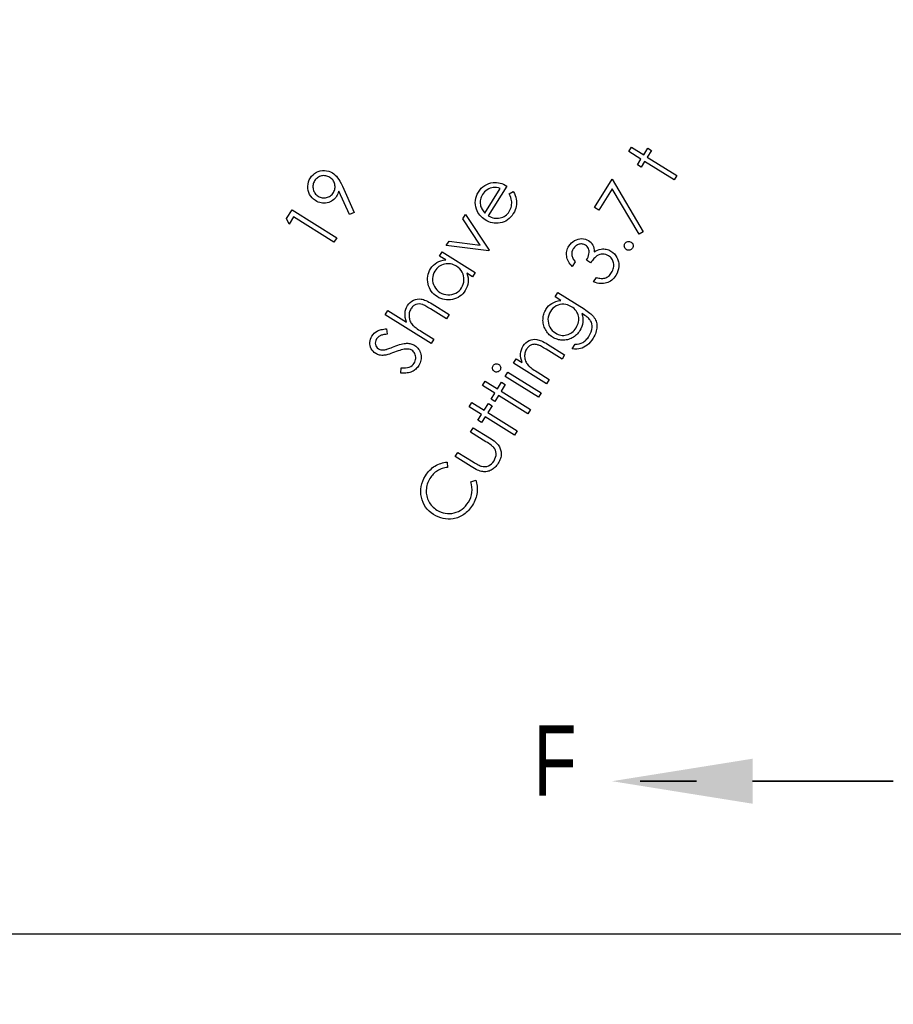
# Model space of a CAD drawing. Header units: inches. Extents: x 0.1 to 87.3, y 0.1 to 33.9.
# Tile 16 of 140: x 6.9 to 8.4, y 19 to 20.7. Entities that reach past the tile are written whole.
import ezdxf

# ---------------------------------------------------------------- set-up
doc = ezdxf.new("R2010")
doc.units = ezdxf.units.IN
doc.header["$MEASUREMENT"] = 0
doc.linetypes.add('PHANTOM', pattern=[0.5, 0.25, -0.05, 0.05, -0.05, 0.05, -0.05])
doc.layers.add('DIMENSIONS', color=171, linetype='Continuous')
doc.layers.add('SECTION_VIEWS', color=7, linetype='PHANTOM', lineweight=35)
doc.styles.add('SLDTEXTSTYLE0', font='TXT', dxfattribs={"width": 0.75})
doc.dimstyles.new('SLDDIMSTYLE0', dxfattribs={"dimtxt": 0.125, "dimasz": 0.13, "dimexe": 0, "dimexo": 0.0625, "dimgap": 0.03125, "dimtad": 0, "dimtih": 1, "dimtoh": 1, "dimdec": 4, "dimlfac": 1.333333, "dimrnd": 1e-09, "dimzin": 4, "dimdsep": 46, "dimtxsty": 'SLDTEXTSTYLE0', "dimsah": 1, "dimcen": 0.09, "dimadec": 0, "dimazin": 1, "dimtfac": 1, "dimtdec": 4, "dimtofl": 0, "dimtmove": 0, "dimatfit": 3, "dimfxl": 0, "dimfrac": 2, "dimtolj": 1, "dimtzin": 12, "dimarcsym": 0})

# ---------------------------------------------------------------- blocks, each defined once
blk = doc.blocks.new('_D_4')
at = {"layer": 'DIMENSIONS'}
for p, q in [((2.5885, 22.5365), (2.5885, 18.9646)), ((31.3982, 22.2046), (31.3982, 18.9646)), ((2.5885, 19.0896), (16.7949, 19.0896)), ((31.3982, 19.0896), (17.4421, 19.0896))]:
    blk.add_line(p, q, dxfattribs=at)
for centre, start, end in [((17.0167, 19.0769), 153.4349, 206.5651), ((17.2202, 19.0769), 333.4349, 26.5651)]:
    blk.add_arc(centre, 0.2219, start, end, dxfattribs=at)
for points in [[(2.5885, 19.0896), (2.7185, 19.0696), (2.7185, 19.1096)], [(31.3982, 19.0896), (31.2682, 19.1096), (31.2682, 19.0696)]]:
    blk.add_solid(points, dxfattribs=at)
at = {"layer": 'DIMENSIONS', "insert": (16.8183, 19.1389), "char_height": 0.125, "attachment_point": 1, "style": 'SLDTEXTSTYLE0'}
blk.add_mtext('38.4130', dxfattribs=at)

msp = doc.modelspace()

# ---------------------------------------------------------------- linework, layer by layer
at = {"color": 6, "linetype": 'Continuous', "flags": 128}
for points in [[(7.933921, 20.479495), (7.93869, 20.48712), (7.93869, 20.48712), (7.960512, 20.473485), (7.960512, 20.473485), (7.968006, 20.485467), (7.968006, 20.485467), (7.974485, 20.481411), (7.974485, 20.481411), (7.966992, 20.469429), (7.966992, 20.469429), (8.019256, 20.43677), (8.019256, 20.43677), (8.014486, 20.429146), (8.014486, 20.429146), (7.962221, 20.461804), (7.962221, 20.461804), (7.95578, 20.451494), (7.95578, 20.451494), (7.949301, 20.45555), (7.949301, 20.45555), (7.955742, 20.465861), (7.955742, 20.465861), (7.93392, 20.479495)], [(7.445984, 20.371302), (7.43769, 20.367396), (7.43769, 20.367396), (7.418572, 20.409125), (7.418572, 20.409125), (7.417858, 20.406627), (7.417013, 20.404298), (7.416018, 20.402139), (7.414909, 20.400167), (7.414909, 20.400167), (7.413351, 20.397913), (7.411642, 20.395885), (7.409783, 20.394082), (7.407754, 20.392504), (7.405557, 20.391133), (7.403228, 20.390007), (7.400731, 20.389086), (7.398064, 20.388392), (7.395341, 20.387941), (7.392655, 20.387772), (7.390007, 20.387866), (7.387378, 20.388223), (7.384768, 20.388842), (7.382195, 20.389725), (7.379659, 20.390889), (7.377143, 20.392317), (7.377143, 20.392317), (7.373931, 20.394608), (7.371114, 20.397181), (7.368729, 20.400054), (7.366757, 20.403228), (7.365236, 20.406627), (7.364222, 20.410176), (7.363659, 20.413895), (7.363602, 20.417782), (7.364034, 20.42167), (7.364936, 20.425407), (7.366307, 20.428975), (7.368147, 20.432393), (7.368147, 20.432393), (7.370363, 20.435511), (7.372917, 20.438234), (7.375772, 20.4406), (7.378946, 20.442572), (7.382345, 20.444112), (7.385894, 20.445164), (7.389538, 20.445708), (7.393331, 20.445765), (7.397106, 20.445351), (7.400749, 20.444469), (7.404205, 20.443135), (7.407529, 20.441333), (7.407529, 20.441333), (7.409933, 20.439661), (7.412261, 20.437689), (7.414459, 20.435454), (7.416581, 20.432919), (7.418665, 20.429989), (7.420788, 20.426496), (7.422929, 20.42244), (7.425107, 20.41782), (7.425107, 20.41782), (7.445972, 20.371302)], [(7.409109, 20.406345), (7.410102, 20.408111), (7.410891, 20.409895), (7.411492, 20.411698), (7.411905, 20.413557), (7.412111, 20.415435), (7.41213, 20.417332), (7.411961, 20.419266), (7.411604, 20.421238), (7.411078, 20.423172), (7.410383, 20.424975), (7.40952, 20.426684), (7.408505, 20.42828), (7.407341, 20.429745), (7.406008, 20.431116), (7.404524, 20.432356), (7.402871, 20.433501), (7.402871, 20.433501), (7.401125, 20.434478), (7.39936, 20.435285), (7.397538, 20.435886), (7.395697, 20.436281), (7.393838, 20.436506), (7.391923, 20.436525), (7.389988, 20.436356), (7.388016, 20.435999), (7.386082, 20.435454), (7.384279, 20.43476), (7.38257, 20.433914), (7.380974, 20.4329), (7.37949, 20.431717), (7.378138, 20.430365), (7.37688, 20.428863), (7.375734, 20.42721), (7.375734, 20.42721), (7.374758, 20.425463), (7.373969, 20.423698), (7.373368, 20.421876), (7.372955, 20.420036), (7.372748, 20.418177), (7.372729, 20.416261), (7.372899, 20.414327), (7.373255, 20.412355), (7.3738, 20.410421), (7.374495, 20.408618), (7.37534, 20.406909), (7.376373, 20.405312), (7.377537, 20.403848), (7.378871, 20.402477), (7.380354, 20.401237), (7.382007, 20.400092), (7.382007, 20.400092), (7.383753, 20.399115), (7.385519, 20.398307), (7.38734, 20.397707), (7.389181, 20.397312), (7.39104, 20.397087), (7.392937, 20.397068), (7.394871, 20.397237), (7.396843, 20.397594), (7.398777, 20.398138), (7.40058, 20.398833), (7.402289, 20.399678), (7.403886, 20.400711), (7.40535, 20.401876), (7.406721, 20.403209), (7.407961, 20.404693), (7.409106, 20.406345)], [(7.873336, 20.379984), (7.904805, 20.430352), (7.904805, 20.430352), (7.959661, 20.336978), (7.959661, 20.336978), (7.952243, 20.332546), (7.952243, 20.332546), (7.904617, 20.413356), (7.904617, 20.413356), (7.880822, 20.375289), (7.880822, 20.375289), (7.873329, 20.379984)], [(7.721442, 20.404023), (7.728765, 20.408286), (7.728765, 20.408286), (7.730681, 20.40483), (7.732221, 20.40145), (7.733404, 20.398126), (7.734192, 20.394858), (7.734643, 20.391628), (7.734793, 20.388416), (7.734624, 20.385224), (7.734155, 20.382031), (7.733366, 20.378839), (7.732221, 20.375646), (7.730718, 20.372416), (7.728878, 20.369186), (7.728878, 20.369186), (7.726549, 20.365786), (7.724051, 20.362763), (7.721366, 20.360134), (7.71853, 20.35788), (7.715506, 20.355983), (7.712314, 20.354481), (7.708952, 20.353373), (7.705421, 20.352622), (7.701834, 20.352227), (7.698341, 20.352115), (7.694923, 20.352321), (7.691599, 20.352809), (7.68835, 20.353617), (7.685177, 20.354725), (7.682078, 20.356115), (7.679073, 20.357824), (7.679073, 20.357824), (7.676387, 20.359645), (7.67389, 20.361655), (7.671617, 20.363815), (7.66957, 20.366143), (7.667711, 20.368641), (7.666077, 20.371308), (7.66465, 20.374125), (7.663429, 20.37713), (7.663429, 20.37713), (7.662227, 20.381017), (7.661495, 20.384886), (7.661232, 20.388717), (7.66142, 20.39251), (7.662077, 20.396266), (7.663204, 20.399985), (7.664781, 20.403685), (7.666828, 20.407347), (7.666828, 20.407347), (7.669289, 20.410896), (7.671993, 20.414032), (7.674941, 20.416756), (7.678115, 20.419084), (7.681533, 20.420981), (7.685195, 20.422465), (7.689083, 20.423554), (7.693214, 20.424211), (7.693214, 20.424211), (7.696219, 20.424418), (7.699224, 20.424343), (7.702248, 20.423986), (7.705271, 20.423366), (7.708276, 20.422465), (7.7113, 20.4213), (7.714342, 20.419854), (7.717366, 20.418126), (7.717366, 20.418126), (7.684369, 20.365317), (7.684369, 20.365317), (7.686961, 20.363908), (7.689571, 20.362744), (7.692181, 20.361861), (7.694792, 20.361242), (7.697402, 20.360866), (7.700013, 20.360772), (7.702623, 20.360922), (7.705252, 20.361354), (7.707806, 20.362012), (7.71021, 20.362913), (7.712464, 20.364021), (7.714586, 20.365336), (7.716539, 20.366894), (7.718361, 20.36866), (7.720032, 20.37065), (7.721553, 20.372867), (7.721553, 20.372867), (7.722849, 20.375158), (7.72392, 20.377524), (7.724784, 20.380003), (7.725441, 20.382557), (7.725873, 20.38513), (7.726079, 20.387628), (7.726061, 20.390032), (7.725798, 20.39236), (7.725253, 20.394802), (7.724352, 20.397562), (7.723075, 20.400642), (7.721441, 20.404023)], [(7.705631, 20.413901), (7.702229, 20.414859), (7.699036, 20.415441), (7.696031, 20.415666), (7.693214, 20.415535), (7.69051, 20.415047), (7.687843, 20.41422), (7.685214, 20.413056), (7.682604, 20.411535), (7.680125, 20.409732), (7.677909, 20.407704), (7.675899, 20.405431), (7.674153, 20.402933), (7.674153, 20.402933), (7.672913, 20.400755), (7.671899, 20.398558), (7.67111, 20.396304), (7.670528, 20.394032), (7.670171, 20.391722), (7.67004, 20.389393), (7.670134, 20.387008), (7.670434, 20.384604), (7.670434, 20.384604), (7.670829, 20.382839), (7.671373, 20.381055), (7.672106, 20.379271), (7.673007, 20.377468), (7.674078, 20.375665), (7.675317, 20.373843), (7.676726, 20.372003), (7.678303, 20.370162), (7.678303, 20.370162), (7.705628, 20.413901)], [(7.325883, 20.360268), (7.335622, 20.375875), (7.335622, 20.375875), (7.415043, 20.326239), (7.415043, 20.326239), (7.410123, 20.318351), (7.410123, 20.318351), (7.338477, 20.363123), (7.338477, 20.363123), (7.330683, 20.350653), (7.330683, 20.350653), (7.325875, 20.360268)], [(7.609592, 20.312367), (7.614622, 20.320423), (7.614622, 20.320423), (7.669666, 20.313343), (7.669666, 20.313343), (7.639074, 20.359561), (7.639074, 20.359561), (7.644144, 20.367655), (7.644144, 20.367655), (7.68608, 20.304066), (7.68608, 20.304066), (7.685254, 20.302714), (7.685254, 20.302714), (7.609589, 20.312367)], [(7.838601, 20.283422), (7.833528, 20.275327), (7.833528, 20.275327), (7.831537, 20.277431), (7.829753, 20.279591), (7.828194, 20.281769), (7.826861, 20.283985), (7.825734, 20.286257), (7.824833, 20.288549), (7.824157, 20.290896), (7.823706, 20.293262), (7.823462, 20.295647), (7.823443, 20.297995), (7.823612, 20.300305), (7.824006, 20.302577), (7.824607, 20.304831), (7.825415, 20.307047), (7.826448, 20.309225), (7.827669, 20.311366), (7.827669, 20.311366), (7.829753, 20.314315), (7.832138, 20.316925), (7.834786, 20.319216), (7.837735, 20.32117), (7.840871, 20.322747), (7.844045, 20.323855), (7.847294, 20.324512), (7.85058, 20.3247), (7.85381, 20.324475), (7.856872, 20.323836), (7.859764, 20.322803), (7.862468, 20.321376), (7.862468, 20.321376), (7.864872, 20.319648), (7.866938, 20.317695), (7.868665, 20.315498), (7.870055, 20.313075), (7.871126, 20.310409), (7.871858, 20.307516), (7.872252, 20.30438), (7.872328, 20.301019), (7.872328, 20.301019), (7.875332, 20.302953), (7.878469, 20.304437), (7.88168, 20.305507), (7.885023, 20.306145), (7.885023, 20.306145), (7.887389, 20.306352), (7.88968, 20.30639), (7.891934, 20.306221), (7.894131, 20.305864), (7.896272, 20.3053), (7.898375, 20.304568), (7.900404, 20.303629), (7.902394, 20.302502), (7.902394, 20.302502), (7.905587, 20.300192), (7.908423, 20.297488), (7.910921, 20.29437), (7.913043, 20.290877), (7.913944, 20.289018), (7.914714, 20.28714), (7.915353, 20.285225), (7.915841, 20.28329), (7.916198, 20.281318), (7.916423, 20.279328), (7.916498, 20.277299), (7.916442, 20.275252), (7.915916, 20.271177), (7.914883, 20.267177), (7.913287, 20.263252), (7.911183, 20.259402), (7.911183, 20.259402), (7.909531, 20.256942), (7.907747, 20.254707), (7.90585, 20.252697), (7.90384, 20.250913), (7.9017, 20.249336), (7.899446, 20.247984), (7.89708, 20.246857), (7.894582, 20.245955), (7.89199, 20.245298), (7.889323, 20.244885), (7.886563, 20.244735), (7.883746, 20.244847), (7.880835, 20.245223), (7.87783, 20.245843), (7.874769, 20.246725), (7.871614, 20.247852), (7.871614, 20.247852), (7.876478, 20.255627), (7.876478, 20.255627), (7.878675, 20.255007), (7.880779, 20.254519), (7.882788, 20.254162), (7.884685, 20.253956), (7.886506, 20.253899), (7.888215, 20.253956), (7.889812, 20.254162), (7.891333, 20.254519), (7.891333, 20.254519), (7.893155, 20.255158), (7.894882, 20.255965), (7.896535, 20.256923), (7.898113, 20.258069), (7.899596, 20.259383), (7.900986, 20.260867), (7.902301, 20.262501), (7.90354, 20.264322), (7.90354, 20.264322), (7.904779, 20.266482), (7.905775, 20.268623), (7.906564, 20.270783), (7.907108, 20.272924), (7.907427, 20.275046), (7.907521, 20.277187), (7.907371, 20.279309), (7.907014, 20.281431), (7.90647, 20.283497), (7.905756, 20.285412), (7.904873, 20.287215), (7.903859, 20.288887), (7.902657, 20.290427), (7.901324, 20.291835), (7.899822, 20.293112), (7.89815, 20.294258), (7.89815, 20.294258), (7.895765, 20.295535), (7.893249, 20.296417), (7.890601, 20.296943), (7.887821, 20.297075), (7.885023, 20.296831), (7.882356, 20.29623), (7.879783, 20.295234), (7.877323, 20.293863), (7.876102, 20.292999), (7.874844, 20.291948), (7.873529, 20.290727), (7.872159, 20.2893), (7.87075, 20.287703), (7.869304, 20.285938), (7.867802, 20.283966), (7.866262, 20.281825), (7.866262, 20.281825), (7.858975, 20.286389), (7.858975, 20.286389), (7.860534, 20.289131), (7.861754, 20.291891), (7.862675, 20.29469), (7.863276, 20.297507), (7.863557, 20.30023), (7.86352, 20.302746), (7.863144, 20.305019), (7.862449, 20.307066), (7.861491, 20.308906), (7.860308, 20.31054), (7.858881, 20.311949), (7.857247, 20.31315), (7.857247, 20.31315), (7.855933, 20.313883), (7.85458, 20.314446), (7.853191, 20.314859), (7.851763, 20.315122), (7.850299, 20.315235), (7.848815, 20.315179), (7.847275, 20.314972), (7.845697, 20.314597), (7.844157, 20.314089), (7.842674, 20.313432), (7.841284, 20.312625), (7.839951, 20.311704), (7.838711, 20.310615), (7.837528, 20.309394), (7.836439, 20.308023), (7.835406, 20.306521), (7.835406, 20.306521), (7.834035, 20.303929), (7.833134, 20.3013), (7.832702, 20.298596), (7.832739, 20.295854), (7.832946, 20.294446), (7.833321, 20.292999), (7.833828, 20.291516), (7.834486, 20.289995), (7.835293, 20.288417), (7.836251, 20.286783), (7.83734, 20.285131), (7.838599, 20.283422)], [(7.927261, 20.315996), (7.928215, 20.317254), (7.929342, 20.318249), (7.930656, 20.318982), (7.93214, 20.31947), (7.933699, 20.319677), (7.93522, 20.319583), (7.936685, 20.31917), (7.938112, 20.318437), (7.938112, 20.318437), (7.93937, 20.317498), (7.940366, 20.316371), (7.941117, 20.315057), (7.941624, 20.313554), (7.941849, 20.311996), (7.941755, 20.310493), (7.941361, 20.309028), (7.940647, 20.30762), (7.940647, 20.30762), (7.939708, 20.30638), (7.938563, 20.305385), (7.937248, 20.304653), (7.935746, 20.304164), (7.934187, 20.303958), (7.932685, 20.304052), (7.93122, 20.304465), (7.929811, 20.30516), (7.929811, 20.30516), (7.928534, 20.306136), (7.92752, 20.307282), (7.92675, 20.308596), (7.926262, 20.31008), (7.926055, 20.311639), (7.926149, 20.313141), (7.926562, 20.314606), (7.927257, 20.315996)], [(7.602524, 20.301035), (7.661258, 20.26432), (7.661258, 20.26432), (7.656601, 20.256865), (7.656601, 20.256865), (7.646497, 20.263175), (7.646497, 20.263175), (7.647681, 20.259043), (7.648413, 20.254968), (7.648695, 20.250987), (7.648526, 20.24708), (7.647906, 20.243268), (7.646854, 20.239531), (7.645333, 20.235887), (7.643361, 20.232338), (7.643361, 20.232338), (7.641314, 20.229371), (7.639042, 20.226685), (7.636563, 20.2243), (7.633877, 20.222197), (7.630966, 20.220375), (7.627849, 20.218854), (7.624525, 20.217633), (7.620994, 20.216694), (7.617388, 20.216075), (7.61382, 20.215812), (7.610308, 20.215906), (7.606834, 20.216337), (7.603416, 20.217126), (7.600054, 20.218272), (7.596749, 20.219774), (7.593481, 20.221615), (7.593481, 20.221615), (7.590458, 20.223699), (7.587716, 20.22599), (7.585274, 20.228488), (7.583115, 20.231192), (7.581237, 20.234103), (7.579659, 20.237221), (7.578363, 20.240545), (7.577349, 20.244076), (7.576654, 20.247681), (7.576335, 20.251212), (7.576354, 20.254686), (7.576711, 20.258104), (7.577443, 20.261466), (7.578514, 20.264752), (7.579941, 20.267983), (7.581725, 20.271138), (7.581725, 20.271138), (7.584129, 20.274556), (7.586814, 20.27756), (7.589763, 20.280133), (7.592993, 20.282312), (7.596505, 20.284077), (7.60028, 20.28541), (7.604336, 20.286331), (7.608656, 20.286819), (7.608656, 20.286819), (7.597857, 20.29358), (7.597857, 20.29358), (7.602515, 20.301035)], [(7.589416, 20.267175), (7.587659, 20.263964), (7.586382, 20.260621), (7.585575, 20.257165), (7.585218, 20.253578), (7.585331, 20.249973), (7.585951, 20.246442), (7.58704, 20.243005), (7.588617, 20.239625), (7.590608, 20.23647), (7.592918, 20.233653), (7.595566, 20.231174), (7.598533, 20.229052), (7.598533, 20.229052), (7.601726, 20.227324), (7.605087, 20.226047), (7.608637, 20.225202), (7.612374, 20.224807), (7.61613, 20.224864), (7.619755, 20.225389), (7.623229, 20.226385), (7.626553, 20.22785), (7.629652, 20.229728), (7.632412, 20.231944), (7.634835, 20.234498), (7.63692, 20.237409), (7.63692, 20.237409), (7.638647, 20.240601), (7.639924, 20.243944), (7.640751, 20.247456), (7.641145, 20.251137), (7.641089, 20.254818), (7.640544, 20.258348), (7.63953, 20.261748), (7.638028, 20.264978), (7.636093, 20.26802), (7.633746, 20.270781), (7.631004, 20.273279), (7.627849, 20.275513), (7.627849, 20.275513), (7.625295, 20.276959), (7.622703, 20.278143), (7.620074, 20.279044), (7.617445, 20.279683), (7.614759, 20.280039), (7.612074, 20.280115), (7.60935, 20.279908), (7.60659, 20.279438), (7.603904, 20.278706), (7.601369, 20.277748), (7.599003, 20.276565), (7.596768, 20.275157), (7.594702, 20.273504), (7.592786, 20.271626), (7.591021, 20.269523), (7.589406, 20.267175)], [(7.803007, 20.221404), (7.807757, 20.229028), (7.807757, 20.229028), (7.854576, 20.199769), (7.854576, 20.199769), (7.857543, 20.197872), (7.860248, 20.196032), (7.862727, 20.194266), (7.864943, 20.192539), (7.866896, 20.190886), (7.868624, 20.189309), (7.870088, 20.187769), (7.871309, 20.186304), (7.871309, 20.186304), (7.872774, 20.184276), (7.874032, 20.182172), (7.875084, 20.179994), (7.875948, 20.177778), (7.876586, 20.175468), (7.877037, 20.17312), (7.8773, 20.170698), (7.877338, 20.1682), (7.877187, 20.165683), (7.876849, 20.163148), (7.876305, 20.160613), (7.875572, 20.158059), (7.874652, 20.155504), (7.873525, 20.15295), (7.872211, 20.150378), (7.870689, 20.147805), (7.870689, 20.147805), (7.868248, 20.144199), (7.865675, 20.14095), (7.862933, 20.138077), (7.86006, 20.135541), (7.857111, 20.1334), (7.854144, 20.131654), (7.851177, 20.130283), (7.84821, 20.129325), (7.845055, 20.128724), (7.841524, 20.12848), (7.837618, 20.128536), (7.833355, 20.128949), (7.833355, 20.128949), (7.838482, 20.137156), (7.838482, 20.137156), (7.842332, 20.137231), (7.845956, 20.137795), (7.849355, 20.138847), (7.852529, 20.140368), (7.854032, 20.141326), (7.855515, 20.142415), (7.856942, 20.143635), (7.858351, 20.144988), (7.859703, 20.146471), (7.861018, 20.148086), (7.862295, 20.149852), (7.863534, 20.15173), (7.863534, 20.15173), (7.865675, 20.155561), (7.867271, 20.159317), (7.868304, 20.162979), (7.868793, 20.166585), (7.868793, 20.170021), (7.868379, 20.173195), (7.867534, 20.176087), (7.866257, 20.178717), (7.865412, 20.179975), (7.864361, 20.181289), (7.863102, 20.182623), (7.861619, 20.183975), (7.859928, 20.185384), (7.858032, 20.186811), (7.855928, 20.188276), (7.8536, 20.189778), (7.8536, 20.189778), (7.850576, 20.191675), (7.850576, 20.191675), (7.851703, 20.187825), (7.852379, 20.183956), (7.852585, 20.180031), (7.852341, 20.176069), (7.851646, 20.172162), (7.850538, 20.168388), (7.849017, 20.164725), (7.847064, 20.161214), (7.847064, 20.161214), (7.84575, 20.159242), (7.844322, 20.157382), (7.842801, 20.155636), (7.841167, 20.153983), (7.839421, 20.152462), (7.837561, 20.151035), (7.835608, 20.149701), (7.833542, 20.1485), (7.83142, 20.147429), (7.829261, 20.146509), (7.827082, 20.145739), (7.824885, 20.145138), (7.82265, 20.144668), (7.820396, 20.144387), (7.818124, 20.144236), (7.815833, 20.144255), (7.813542, 20.144424), (7.811288, 20.144744), (7.809053, 20.145194), (7.806875, 20.145814), (7.804715, 20.146565), (7.802593, 20.147467), (7.80049, 20.148518), (7.798443, 20.14972), (7.798443, 20.14972), (7.796471, 20.151054), (7.794593, 20.152481), (7.792846, 20.154002), (7.791193, 20.155655), (7.789672, 20.157401), (7.788264, 20.159242), (7.786949, 20.161195), (7.785766, 20.163261), (7.784714, 20.165402), (7.783813, 20.167561), (7.783062, 20.169777), (7.782461, 20.172031), (7.782029, 20.174322), (7.781728, 20.176651), (7.781597, 20.179017), (7.781616, 20.181421), (7.781785, 20.183825), (7.782085, 20.186172), (7.782536, 20.188463), (7.783137, 20.190698), (7.783869, 20.192877), (7.784752, 20.194999), (7.785766, 20.197065), (7.78693, 20.199074), (7.78693, 20.199074), (7.789128, 20.20221), (7.791607, 20.205027), (7.794349, 20.207506), (7.797353, 20.209666), (7.800696, 20.211507), (7.804471, 20.213009), (7.808621, 20.214173), (7.813204, 20.215018), (7.813204, 20.215018), (7.803006, 20.221404)], [(7.501234, 20.189423), (7.50594, 20.196972), (7.50594, 20.196972), (7.539162, 20.176202), (7.539162, 20.176202), (7.537791, 20.180314), (7.536871, 20.184315), (7.53642, 20.188183), (7.536402, 20.191939), (7.536852, 20.195583), (7.537754, 20.199094), (7.539087, 20.202494), (7.540871, 20.205761), (7.540871, 20.205761), (7.543087, 20.208841), (7.545585, 20.211452), (7.548402, 20.21363), (7.55152, 20.215358), (7.554844, 20.216597), (7.558224, 20.217349), (7.561698, 20.217555), (7.565229, 20.217274), (7.567088, 20.216898), (7.569116, 20.216335), (7.571276, 20.215546), (7.573605, 20.214569), (7.576084, 20.213405), (7.578713, 20.212015), (7.581493, 20.210438), (7.584422, 20.208654), (7.584422, 20.208654), (7.614658, 20.189761), (7.614658, 20.189761), (7.609944, 20.182192), (7.609944, 20.182192), (7.581924, 20.199695), (7.581924, 20.199695), (7.579483, 20.201198), (7.577229, 20.20255), (7.575182, 20.203752), (7.573323, 20.204785), (7.571671, 20.205667), (7.570206, 20.2064), (7.568929, 20.206963), (7.567858, 20.207376), (7.567858, 20.207376), (7.56459, 20.20824), (7.561511, 20.208597), (7.558618, 20.208428), (7.555895, 20.207752), (7.554599, 20.207226), (7.55336, 20.206569), (7.552158, 20.20578), (7.551012, 20.204879), (7.549923, 20.203827), (7.548872, 20.202663), (7.547857, 20.201348), (7.5469, 20.199921), (7.5469, 20.199921), (7.545904, 20.198174), (7.545097, 20.19639), (7.544439, 20.194568), (7.54397, 20.192709), (7.543651, 20.190794), (7.543519, 20.188822), (7.543538, 20.186831), (7.543745, 20.184784), (7.544101, 20.182756), (7.544609, 20.180803), (7.545247, 20.178925), (7.546017, 20.177122), (7.546937, 20.175394), (7.547989, 20.173723), (7.549191, 20.172145), (7.550524, 20.170624), (7.550524, 20.170624), (7.551557, 20.169629), (7.552853, 20.168502), (7.554393, 20.167281), (7.556177, 20.165966), (7.558205, 20.16452), (7.560496, 20.162962), (7.563032, 20.161309), (7.56583, 20.159544), (7.56583, 20.159544), (7.587371, 20.146078), (7.587371, 20.146078), (7.582657, 20.138529), (7.582657, 20.138529), (7.501227, 20.189423)], [(7.794869, 20.195487), (7.793071, 20.192219), (7.791757, 20.188801), (7.790893, 20.185271), (7.79048, 20.181609), (7.790555, 20.177947), (7.791118, 20.174397), (7.792151, 20.170942), (7.793672, 20.167618), (7.795607, 20.1645), (7.797917, 20.161702), (7.800565, 20.159242), (7.80357, 20.157082), (7.80357, 20.157082), (7.805992, 20.155711), (7.808452, 20.154603), (7.810913, 20.153758), (7.81341, 20.153176), (7.815927, 20.152875), (7.818462, 20.152838), (7.821016, 20.153063), (7.823589, 20.15357), (7.826124, 20.154321), (7.828528, 20.155317), (7.830819, 20.156556), (7.832979, 20.158059), (7.835007, 20.159768), (7.836923, 20.161739), (7.838726, 20.163955), (7.840397, 20.166416), (7.840397, 20.166416), (7.841881, 20.169026), (7.843102, 20.171618), (7.844041, 20.174209), (7.844717, 20.176801), (7.845111, 20.179374), (7.845224, 20.181947), (7.845055, 20.18452), (7.844623, 20.187093), (7.843928, 20.189609), (7.842989, 20.191994), (7.841787, 20.194248), (7.84036, 20.196389), (7.838669, 20.198417), (7.836735, 20.200314), (7.834557, 20.202098), (7.832134, 20.20375), (7.832134, 20.20375), (7.828791, 20.205591), (7.825392, 20.206943), (7.821936, 20.207826), (7.818443, 20.20822), (7.814969, 20.208145), (7.811589, 20.207619), (7.808283, 20.206586), (7.805053, 20.205103), (7.80203, 20.203206), (7.799325, 20.200971), (7.79694, 20.198398), (7.794856, 20.195487)], [(7.529112, 20.08576), (7.529276, 20.095037), (7.529276, 20.095037), (7.533483, 20.094943), (7.537333, 20.095168), (7.540807, 20.095713), (7.543925, 20.096577), (7.546648, 20.097779), (7.549033, 20.0993), (7.551043, 20.10114), (7.552676, 20.103319), (7.552676, 20.103319), (7.553784, 20.105366), (7.55463, 20.107488), (7.555193, 20.109685), (7.555493, 20.111977), (7.555512, 20.114249), (7.555249, 20.116427), (7.554686, 20.118474), (7.553841, 20.120428), (7.552752, 20.12223), (7.551493, 20.123846), (7.55001, 20.125235), (7.548357, 20.126437), (7.548357, 20.126437), (7.546272, 20.127508), (7.544, 20.128221), (7.541521, 20.128597), (7.538854, 20.128616), (7.538854, 20.128616), (7.536864, 20.128447), (7.534666, 20.128109), (7.5323, 20.127639), (7.529727, 20.127001), (7.526985, 20.126231), (7.524037, 20.125292), (7.520919, 20.124221), (7.517595, 20.122982), (7.517595, 20.122982), (7.514309, 20.121742), (7.511285, 20.120672), (7.508562, 20.119733), (7.506102, 20.118963), (7.503905, 20.118343), (7.502008, 20.117873), (7.500374, 20.117554), (7.499022, 20.117385), (7.499022, 20.117385), (7.496994, 20.117291), (7.495003, 20.117329), (7.493087, 20.117535), (7.491209, 20.117892), (7.489388, 20.118381), (7.487622, 20.119038), (7.485895, 20.119827), (7.484242, 20.120784), (7.484242, 20.120784), (7.4818, 20.122512), (7.479678, 20.124503), (7.477857, 20.1267), (7.476335, 20.12916), (7.475171, 20.13179), (7.474401, 20.13455), (7.474007, 20.137405), (7.473988, 20.140372), (7.474345, 20.143339), (7.475077, 20.146231), (7.476185, 20.149011), (7.47765, 20.151696), (7.47765, 20.151696), (7.479547, 20.154344), (7.481744, 20.156692), (7.484223, 20.15872), (7.487003, 20.160448), (7.488543, 20.161199), (7.490233, 20.161875), (7.492092, 20.162476), (7.494101, 20.163021), (7.496261, 20.163471), (7.498571, 20.163866), (7.50105, 20.164166), (7.503679, 20.16441), (7.503679, 20.16441), (7.504562, 20.154851), (7.504562, 20.154851), (7.502459, 20.154645), (7.500505, 20.154401), (7.498703, 20.1541), (7.49705, 20.153781), (7.495547, 20.153424), (7.494195, 20.15303), (7.493012, 20.152579), (7.49196, 20.15211), (7.49012, 20.15102), (7.488486, 20.149706), (7.487021, 20.148166), (7.485763, 20.146419), (7.485763, 20.146419), (7.484505, 20.144015), (7.483772, 20.141593), (7.483509, 20.13917), (7.483772, 20.136729), (7.484486, 20.134419), (7.485594, 20.132409), (7.487115, 20.130644), (7.48905, 20.129179), (7.48905, 20.129179), (7.490383, 20.128447), (7.491773, 20.127864), (7.493219, 20.127414), (7.49474, 20.127113), (7.496393, 20.127001), (7.498233, 20.127057), (7.50028, 20.12732), (7.502496, 20.127752), (7.502496, 20.127752), (7.503266, 20.127977), (7.504337, 20.128315), (7.505689, 20.128803), (7.507341, 20.129404), (7.509276, 20.130118), (7.511511, 20.130982), (7.514027, 20.131959), (7.516844, 20.133067), (7.516844, 20.133067), (7.520262, 20.134362), (7.523511, 20.135508), (7.526572, 20.136466), (7.529464, 20.137273), (7.532169, 20.137893), (7.534704, 20.138344), (7.537051, 20.138625), (7.53923, 20.138738), (7.541277, 20.138701), (7.543249, 20.13855), (7.545146, 20.138287), (7.546986, 20.137893), (7.548733, 20.137367), (7.550423, 20.136747), (7.552019, 20.135996), (7.553559, 20.135114), (7.553559, 20.135114), (7.555625, 20.133686), (7.557484, 20.13209), (7.559137, 20.130343), (7.560602, 20.128428), (7.561879, 20.126343), (7.56293, 20.124108), (7.563794, 20.121723), (7.56447, 20.119169), (7.564902, 20.116559), (7.56509, 20.113967), (7.565034, 20.111432), (7.564714, 20.108915), (7.564132, 20.106455), (7.563287, 20.104014), (7.562198, 20.10161), (7.560864, 20.099244), (7.560864, 20.099244), (7.559681, 20.097497), (7.558423, 20.095863), (7.557052, 20.094342), (7.555606, 20.092952), (7.554047, 20.091675), (7.552395, 20.090511), (7.550648, 20.089459), (7.548808, 20.088539), (7.546855, 20.087732), (7.544751, 20.087055), (7.542516, 20.086511), (7.540113, 20.086116), (7.537577, 20.085816), (7.53491, 20.085666), (7.532075, 20.085647), (7.529107, 20.08576)], [(7.729369, 20.103556), (7.734076, 20.111106), (7.734076, 20.111106), (7.744612, 20.104514), (7.744612, 20.104514), (7.743241, 20.108608), (7.742321, 20.112608), (7.741851, 20.116458), (7.741832, 20.120214), (7.742283, 20.123857), (7.743166, 20.127369), (7.744518, 20.130787), (7.746321, 20.134074), (7.746321, 20.134074), (7.748537, 20.137153), (7.751035, 20.139764), (7.753852, 20.141942), (7.756969, 20.14367), (7.760293, 20.14491), (7.763674, 20.145642), (7.767148, 20.145867), (7.770697, 20.145567), (7.772575, 20.145191), (7.774585, 20.144609), (7.776763, 20.143839), (7.779092, 20.142863), (7.781552, 20.141679), (7.784181, 20.140309), (7.786942, 20.138731), (7.789872, 20.136966), (7.789872, 20.136966), (7.820108, 20.118073), (7.820108, 20.118073), (7.815413, 20.110561), (7.815413, 20.110561), (7.787393, 20.128064), (7.787393, 20.128064), (7.784951, 20.129566), (7.782698, 20.130918), (7.780651, 20.13212), (7.778792, 20.133153), (7.77712, 20.134017), (7.775655, 20.134731), (7.774378, 20.135294), (7.773308, 20.135689), (7.773308, 20.135689), (7.771655, 20.136196), (7.770059, 20.136571), (7.7685, 20.136815), (7.766998, 20.136928), (7.765514, 20.136909), (7.764087, 20.136759), (7.762697, 20.136496), (7.761364, 20.136083), (7.760068, 20.135557), (7.758828, 20.1349), (7.757626, 20.134111), (7.756481, 20.133191), (7.755373, 20.132139), (7.754321, 20.130975), (7.753307, 20.12966), (7.752349, 20.128233), (7.752349, 20.128233), (7.751354, 20.126486), (7.750546, 20.124702), (7.749889, 20.122881), (7.74942, 20.121021), (7.7491, 20.119106), (7.748969, 20.117134), (7.748988, 20.115143), (7.749194, 20.113096), (7.749551, 20.111068), (7.750058, 20.109115), (7.750697, 20.107237), (7.751467, 20.105434), (7.752387, 20.103706), (7.753438, 20.102035), (7.75464, 20.100457), (7.755974, 20.098936), (7.755974, 20.098936), (7.757025, 20.097922), (7.758321, 20.096814), (7.759861, 20.095574), (7.761645, 20.09426), (7.763692, 20.092814), (7.765965, 20.091274), (7.7685, 20.089621), (7.771279, 20.087856), (7.771279, 20.087856), (7.79282, 20.074391), (7.79282, 20.074391), (7.788106, 20.066841), (7.788106, 20.066841), (7.729362, 20.103556)], [(7.692804, 20.098879), (7.693697, 20.100062), (7.694748, 20.101001), (7.695988, 20.101696), (7.697396, 20.102165), (7.698861, 20.102372), (7.700289, 20.102278), (7.701659, 20.101902), (7.702974, 20.101245), (7.702974, 20.101245), (7.704138, 20.100362), (7.705059, 20.099311), (7.705754, 20.098071), (7.706204, 20.096663), (7.706392, 20.095198), (7.706317, 20.093771), (7.705923, 20.0924), (7.705265, 20.091085), (7.705265, 20.091085), (7.704383, 20.089939), (7.703331, 20.089019), (7.70211, 20.088324), (7.700702, 20.087855), (7.699237, 20.087667), (7.697847, 20.087742), (7.696476, 20.088118), (7.69518, 20.088775), (7.69518, 20.088775), (7.693997, 20.089677), (7.693058, 20.090728), (7.692363, 20.091968), (7.691894, 20.093357), (7.691706, 20.094822), (7.691781, 20.096231), (7.692157, 20.097583), (7.692795, 20.098879)], [(7.714628, 20.079986), (7.719388, 20.087611), (7.719388, 20.087611), (7.778132, 20.050896), (7.778132, 20.050896), (7.773362, 20.043271), (7.773362, 20.043271), (7.714618, 20.079986)], [(7.674064, 20.063625), (7.678826, 20.07125), (7.678826, 20.07125), (7.700648, 20.057616), (7.700648, 20.057616), (7.708141, 20.069597), (7.708141, 20.069597), (7.714621, 20.065541), (7.714621, 20.065541), (7.707127, 20.053559), (7.707127, 20.053559), (7.759392, 20.020901), (7.759392, 20.020901), (7.754622, 20.013276), (7.754622, 20.013276), (7.702357, 20.045934), (7.702357, 20.045934), (7.695916, 20.035624), (7.695916, 20.035624), (7.689437, 20.039681), (7.689437, 20.039681), (7.695878, 20.049991), (7.695878, 20.049991), (7.674056, 20.063625)], [(7.650494, 20.025912), (7.65526, 20.033536), (7.65526, 20.033536), (7.677082, 20.019902), (7.677082, 20.019902), (7.684575, 20.031884), (7.684575, 20.031884), (7.691054, 20.027827), (7.691054, 20.027827), (7.683561, 20.015845), (7.683561, 20.015845), (7.735826, 19.983187), (7.735826, 19.983187), (7.731056, 19.975562), (7.731056, 19.975562), (7.678791, 20.008221), (7.678791, 20.008221), (7.67235, 19.997911), (7.67235, 19.997911), (7.66587, 20.001967), (7.66587, 20.001967), (7.672312, 20.012277), (7.672312, 20.012277), (7.65049, 20.025912)], [(7.625573, 19.937455), (7.630313, 19.945061), (7.630313, 19.945061), (7.657732, 19.927914), (7.657732, 19.927914), (7.660154, 19.926431), (7.662408, 19.925097), (7.664474, 19.923914), (7.666389, 19.9229), (7.668098, 19.922017), (7.669657, 19.921323), (7.671028, 19.920759), (7.67223, 19.920365), (7.67223, 19.920365), (7.675422, 19.919764), (7.67854, 19.919689), (7.68162, 19.920177), (7.684625, 19.92121), (7.687498, 19.92275), (7.690108, 19.924741), (7.692456, 19.927201), (7.694559, 19.93013), (7.694559, 19.93013), (7.696268, 19.933285), (7.697451, 19.936459), (7.69809, 19.939596), (7.698203, 19.942751), (7.697827, 19.945812), (7.697019, 19.948685), (7.695724, 19.951352), (7.693996, 19.953831), (7.693996, 19.953831), (7.693188, 19.954713), (7.692137, 19.95569), (7.690803, 19.956798), (7.689226, 19.958019), (7.687385, 19.959333), (7.685282, 19.960779), (7.682916, 19.962319), (7.680286, 19.963991), (7.680286, 19.963991), (7.652867, 19.981137), (7.652867, 19.981137), (7.657694, 19.988856), (7.657694, 19.988856), (7.686521, 19.970846), (7.686521, 19.970846), (7.689432, 19.968968), (7.692118, 19.967108), (7.69454, 19.965268), (7.696738, 19.963465), (7.698672, 19.9617), (7.700381, 19.959953), (7.701827, 19.958244), (7.703048, 19.956554), (7.704081, 19.954864), (7.704963, 19.953136), (7.705715, 19.951371), (7.706315, 19.949568), (7.706785, 19.947727), (7.707123, 19.945868), (7.707311, 19.943953), (7.707348, 19.941999), (7.707236, 19.940028), (7.706973, 19.938018), (7.706541, 19.93599), (7.70594, 19.933962), (7.70517, 19.931877), (7.70425, 19.929792), (7.70316, 19.927689), (7.701902, 19.925548), (7.701902, 19.925548), (7.700531, 19.923482), (7.699104, 19.921567), (7.697639, 19.91982), (7.696118, 19.918224), (7.694522, 19.916778), (7.692888, 19.915482), (7.691216, 19.914355), (7.68947, 19.913379), (7.687686, 19.912552), (7.685883, 19.911876), (7.684042, 19.91135), (7.682164, 19.910975), (7.680268, 19.910731), (7.678333, 19.910637), (7.67638, 19.910693), (7.674389, 19.910881), (7.672324, 19.911256), (7.670108, 19.911839), (7.667741, 19.912627), (7.665244, 19.913642), (7.662614, 19.914862), (7.659835, 19.91629), (7.656905, 19.917923), (7.653844, 19.919783), (7.653844, 19.919783), (7.625561, 19.937455)], [(7.611197, 19.927629), (7.612087, 19.91837), (7.612087, 19.91837), (7.609608, 19.91807), (7.607204, 19.917638), (7.604856, 19.917074), (7.602584, 19.91638), (7.600349, 19.915553), (7.598189, 19.914614), (7.596086, 19.913525), (7.594058, 19.912323), (7.592086, 19.91099), (7.590208, 19.909562), (7.588405, 19.908004), (7.586696, 19.906351), (7.585043, 19.904567), (7.583484, 19.90267), (7.582001, 19.900679), (7.580611, 19.898557), (7.580611, 19.898557), (7.579221, 19.896153), (7.577982, 19.893712), (7.57693, 19.891233), (7.576029, 19.888698), (7.575315, 19.886106), (7.574771, 19.883477), (7.574376, 19.88081), (7.57417, 19.878087), (7.574132, 19.875383), (7.574263, 19.872716), (7.574545, 19.870105), (7.575015, 19.86757), (7.575653, 19.865054), (7.576461, 19.862612), (7.577437, 19.860227), (7.578583, 19.85788), (7.579879, 19.855607), (7.581344, 19.853448), (7.58294, 19.851401), (7.584668, 19.849447), (7.586564, 19.847588), (7.588593, 19.845823), (7.590771, 19.84417), (7.5931, 19.84263), (7.5931, 19.84263), (7.596762, 19.840564), (7.600462, 19.838893), (7.604199, 19.837635), (7.607992, 19.83679), (7.611824, 19.836339), (7.615692, 19.836301), (7.619617, 19.836658), (7.62358, 19.837428), (7.627467, 19.838574), (7.631148, 19.840076), (7.634623, 19.841935), (7.637909, 19.844133), (7.640989, 19.846706), (7.643862, 19.849616), (7.646529, 19.852865), (7.649008, 19.85649), (7.649008, 19.85649), (7.651356, 19.860697), (7.653196, 19.864997), (7.654511, 19.869373), (7.655318, 19.873843), (7.6556, 19.878406), (7.655375, 19.883045), (7.654642, 19.887759), (7.653384, 19.892566), (7.653384, 19.892566), (7.662041, 19.895853), (7.662041, 19.895853), (7.662924, 19.893186), (7.663638, 19.890482), (7.664182, 19.887759), (7.664558, 19.884998), (7.664783, 19.882219), (7.66484, 19.87942), (7.664727, 19.876585), (7.664445, 19.87373), (7.664013, 19.870875), (7.663394, 19.86804), (7.662624, 19.865204), (7.661685, 19.862406), (7.660558, 19.859607), (7.659281, 19.856828), (7.657816, 19.854067), (7.656201, 19.851325), (7.656201, 19.851325), (7.654548, 19.84879), (7.65282, 19.846386), (7.651018, 19.844114), (7.649158, 19.841992), (7.647243, 19.840001), (7.645252, 19.838142), (7.643205, 19.836433), (7.641083, 19.834855), (7.638886, 19.833409), (7.636651, 19.832095), (7.634322, 19.83093), (7.631956, 19.829897), (7.629496, 19.828996), (7.626998, 19.828226), (7.624425, 19.827606), (7.621777, 19.827118), (7.621777, 19.827118), (7.617289, 19.82663), (7.612856, 19.826536), (7.608462, 19.826874), (7.604105, 19.827606), (7.599804, 19.828771), (7.595541, 19.830329), (7.591335, 19.832301), (7.587165, 19.834686), (7.587165, 19.834686), (7.583015, 19.837541), (7.579259, 19.840677), (7.575935, 19.844095), (7.573024, 19.847776), (7.570507, 19.851739), (7.568404, 19.855964), (7.566733, 19.860471), (7.565456, 19.86526), (7.564648, 19.870162), (7.56431, 19.875026), (7.564479, 19.879834), (7.565155, 19.884622), (7.566301, 19.889355), (7.567935, 19.894069), (7.570076, 19.898726), (7.572705, 19.903346), (7.572705, 19.903346), (7.574489, 19.906051), (7.576367, 19.908605), (7.578339, 19.91099), (7.580423, 19.913243), (7.582583, 19.915328), (7.584855, 19.917262), (7.587203, 19.919046), (7.589663, 19.92068), (7.592198, 19.922145), (7.594771, 19.923441), (7.597382, 19.924568), (7.600048, 19.925525), (7.602772, 19.926314), (7.605532, 19.926915), (7.60833, 19.927366), (7.611185, 19.927629)]]:
    msp.add_lwpolyline(points, dxfattribs=at)
at = {"layer": 'SECTION_VIEWS'}
msp.add_line((8.40416, 19.360912), (7.90416, 19.360912), dxfattribs=at)
msp.add_solid([(7.90416, 19.360912), (8.15416, 19.320912), (8.15416, 19.400912)], dxfattribs=at)

# ---------------------------------------------------------------- texts
at = {"layer": 'SECTION_VIEWS', "insert": (7.764745, 19.459989), "char_height": 0.125, "attachment_point": 1, "style": 'SLDTEXTSTYLE0'}
msp.add_mtext('F', dxfattribs=at)

# ---------------------------------------------------------------- dimensions: what is measured, and where the dimension line sits
at = {"layer": 'DIMENSIONS'}
dim = msp.add_linear_dim(base=(31.39821, 19.089632), p1=(2.588479, 22.586453), p2=(31.39821, 22.254554), text='(<>)', dimstyle='SLDDIMSTYLE0', dxfattribs=at)
dim.commit()
dim.dimension.update_dxf_attribs({"geometry": '_D_4', "text_midpoint": (17.118469, 19.089632), "dimtype": 160})

doc.saveas('drawing.dxf')
